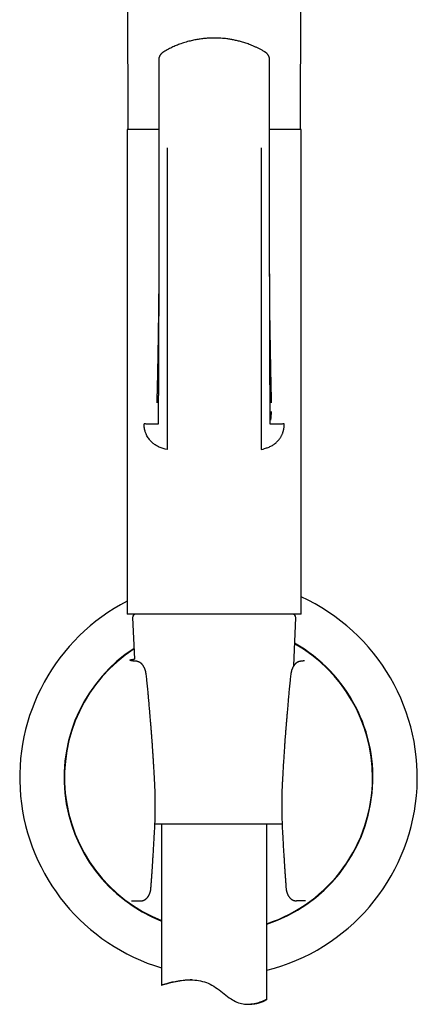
# Model space of a CAD drawing. Header units: millimetres. Extents: x 8 to 869, y 12 to 873.
# Tile 13 of 24: x 214 to 271, y 612 to 753. Entities that reach past the tile are written whole.
import ezdxf

# ---------------------------------------------------------------- set-up
doc = ezdxf.new("R2010")
doc.units = ezdxf.units.MM

msp = doc.modelspace()

# ---------------------------------------------------------------- linework, layer by layer
at = {"color": 7, "linetype": 'Continuous', "lineweight": 30}
for p, q in [((234.05, 747.28), (234.05, 747.28)), ((229.54, 737.27), (229.54, 668.14)), ((234.03, 737.27), (229.54, 737.27)), ((254.34, 737.27), (249.84, 737.27)), ((254.34, 668.14), (254.34, 737.27)), ((234.03, 734.64), (234.04, 734.64)), ((235.24, 691.59), (234.94, 691.68)), ((248.64, 691.59), (248.94, 691.68)), ((241.94, 668.14), (229.54, 668.14)), ((230.31, 667.62), (230.57, 661.68)), ((254.34, 668.14), (241.94, 668.14)), ((253.27, 660.74), (253.56, 667.62)), ((232.31, 658.83), (232.22, 659.61)), ((252.87, 659.61), (252.78, 658.83)), ((251.62, 638.14), (233.48, 638.14)), ((234.44, 638.14), (234.44, 615.19)), ((249.44, 613.15), (249.44, 638.14)), ((233.46, 637.73), (233.46, 637.73)), ((230.16, 627.21), (230.22, 627.21)), ((230.21, 627.22), (230.21, 627.22)), ((230.22, 627.21), (231.44, 627.21)), ((253.64, 627.21), (253.66, 627.21)), ((254.88, 627.21), (253.66, 627.21)), ((254.94, 627.21), (254.88, 627.21)), ((246.69, 612.46), (247.18, 612.46))]:
    msp.add_line(p, q, dxfattribs=at)
at = {"color": 7, "linetype": 'Continuous', "lineweight": 30, "flags": 128}
for points in [[(229.34, 842.14), (229.47, 793.42), (229.61, 737.27)], [(254.26, 737.27), (254.4, 793.41), (254.53, 842.14)], [(238.74, 615.95), (238.49, 615.93), (238.24, 615.92), (237.99, 615.89), (237.75, 615.87), (237.51, 615.84), (237.28, 615.8), (237.05, 615.77), (236.77, 615.71), (236.5, 615.66), (236.24, 615.61), (235.99, 615.55), (235.76, 615.5), (235.55, 615.45), (235.39, 615.41), (235.24, 615.38), (235.1, 615.34), (234.98, 615.31), (234.86, 615.28), (234.76, 615.26), (234.67, 615.24), (234.6, 615.22), (234.54, 615.21), (234.5, 615.2), (234.46, 615.19), (234.44, 615.19), (234.44, 615.19), (234.44, 615.2), (234.46, 615.21), (234.49, 615.22), (234.54, 615.24), (234.59, 615.26), (234.66, 615.28), (234.73, 615.3), (234.82, 615.33), (234.93, 615.37), (235.04, 615.4), (235.17, 615.44), (235.31, 615.47), (235.45, 615.51), (235.61, 615.55), (235.78, 615.6), (235.96, 615.64), (236.15, 615.68), (236.36, 615.72), (236.57, 615.77), (236.8, 615.8), (237.03, 615.84), (237.27, 615.87), (237.52, 615.9), (237.79, 615.93), (238.07, 615.94), (238.35, 615.95), (238.64, 615.95), (238.9, 615.94), (239.17, 615.92), (239.44, 615.89), (239.72, 615.85), (239.99, 615.79), (240.27, 615.73), (240.55, 615.65), (240.82, 615.55), (241.08, 615.45), (241.35, 615.32), (241.61, 615.18), (241.87, 615.03), (242.13, 614.87), (242.38, 614.69), (242.63, 614.51), (242.87, 614.33), (243.11, 614.14), (243.35, 613.95), (243.6, 613.77), (243.84, 613.58), (244.09, 613.4), (244.34, 613.23), (244.55, 613.1), (244.75, 612.98), (244.97, 612.87), (245.18, 612.77), (245.41, 612.68), (245.63, 612.61), (245.84, 612.55), (246.06, 612.51), (246.27, 612.48), (246.48, 612.46), (246.69, 612.46), (246.89, 612.46), (247.09, 612.48), (247.28, 612.5), (247.46, 612.53), (247.64, 612.56), (247.87, 612.61), (248.09, 612.67), (248.29, 612.73), (248.48, 612.79), (248.66, 612.86), (248.81, 612.92), (248.92, 612.96), (249.02, 613), (249.11, 613.04), (249.19, 613.07), (249.25, 613.1), (249.31, 613.12), (249.35, 613.13), (249.39, 613.15), (249.41, 613.15), (249.43, 613.16), (249.43, 613.16)]]:
    msp.add_lwpolyline(points, dxfattribs=at)
at = {"color": 7, "linetype": 'Continuous', "lineweight": 30}
for centre, radius, start, end in [((242.55, 644.81), 28.34, 284.0629, 65.4263), ((242.55, 644.81), 28.34, 117.3291, 253.3679), ((230.81, 667.64), 0.5, 90, 182.4813), ((253.06, 667.64), 0.5, 357.5187, 90), ((242.55, 644.81), 22.02, 123.1718, 248.386), ((242.55, 644.81), 21.96, 123.2675, 248.322), ((242.55, 644.81), 22.02, 288.2226, 60.4661), ((242.55, 644.81), 21.96, 0, 60.3837), ((242.55, 644.81), 21.96, 288.2757, 0)]:
    msp.add_arc(centre, radius, start, end, dxfattribs=at)
for points, knots in [([(249.13, 748.35), (249.01, 748.42), (248.76, 748.57), (248.38, 748.77), (248.01, 748.95), (247.65, 749.12), (247.29, 749.27), (246.95, 749.41), (246.62, 749.53), (246.3, 749.63), (246, 749.72), (245.7, 749.81), (245.41, 749.89), (245.13, 749.95), (244.84, 750.02), (244.57, 750.07), (244.29, 750.12), (244.02, 750.16), (243.69, 750.21), (243.32, 750.25), (242.9, 750.29), (242.54, 750.31), (242.22, 750.31), (241.96, 750.32), (241.71, 750.32), (241.45, 750.31), (241.2, 750.3), (240.94, 750.28), (240.68, 750.26), (240.4, 750.23), (240.11, 750.2), (239.79, 750.15), (239.47, 750.1), (239.15, 750.04), (238.82, 749.97), (238.48, 749.89), (238.13, 749.8), (237.76, 749.69), (237.39, 749.57), (237.03, 749.44), (236.69, 749.31), (236.37, 749.18), (236.05, 749.04), (235.73, 748.89), (235.4, 748.72), (235.07, 748.54), (234.85, 748.42), (234.74, 748.35)], [0, 0, 0, 0, 0.0295338, 0.0581635, 0.085888, 0.1127059, 0.1386163, 0.1636185, 0.1863598, 0.2082934, 0.2294194, 0.2497383, 0.2692507, 0.2890652, 0.3079893, 0.3265141, 0.3448789, 0.3630845, 0.3811316, 0.4091726, 0.4368285, 0.4641042, 0.4812664, 0.4982783, 0.5151386, 0.5318458, 0.548401, 0.5651542, 0.5821448, 0.6003721, 0.6198388, 0.6405474, 0.6625009, 0.6835414, 0.7056151, 0.7287238, 0.7528692, 0.7780523, 0.8042741, 0.8315346, 0.8536825, 0.8764712, 0.8998999, 0.9239681, 0.9486748, 0.974019, 1, 1, 1, 1]), ([(234.74, 748.35), (234.72, 748.34), (234.68, 748.31), (234.62, 748.28), (234.59, 748.25), (234.56, 748.23), (234.52, 748.2), (234.49, 748.17), (234.45, 748.13), (234.41, 748.1), (234.38, 748.06), (234.35, 748.03), (234.32, 747.99), (234.29, 747.95), (234.26, 747.92), (234.24, 747.88), (234.21, 747.85), (234.19, 747.81), (234.16, 747.76), (234.14, 747.7), (234.12, 747.65), (234.09, 747.59), (234.07, 747.52), (234.06, 747.44), (234.05, 747.36), (234.05, 747.31), (234.05, 747.28)], [0, 0, 0, 0, 0.057039, 0.103669, 0.139602, 0.164954, 0.188371, 0.231758, 0.273951, 0.30838, 0.343991, 0.384762, 0.418892, 0.454747, 0.49151, 0.522511, 0.544511, 0.585006, 0.63195, 0.676064, 0.718662, 0.762911, 0.819805, 0.873274, 0.931234, 1, 1, 1, 1]), ([(249.83, 747.28), (249.83, 747.3), (249.83, 747.34), (249.82, 747.4), (249.81, 747.45), (249.8, 747.48), (249.8, 747.51), (249.79, 747.54), (249.78, 747.58), (249.76, 747.63), (249.74, 747.7), (249.7, 747.77), (249.67, 747.84), (249.63, 747.89), (249.6, 747.94), (249.57, 747.97), (249.55, 748), (249.52, 748.03), (249.49, 748.07), (249.45, 748.11), (249.42, 748.14), (249.39, 748.16), (249.37, 748.18), (249.34, 748.2), (249.31, 748.23), (249.28, 748.25), (249.23, 748.29), (249.19, 748.32), (249.15, 748.34), (249.13, 748.35)], [0, 0, 0, 0, 0.052279, 0.096176, 0.13133, 0.157417, 0.176136, 0.198144, 0.225167, 0.257271, 0.322998, 0.382919, 0.437095, 0.494465, 0.529716, 0.557362, 0.586488, 0.619774, 0.657901, 0.700332, 0.734831, 0.765636, 0.788902, 0.805864, 0.832563, 0.874144, 0.909905, 0.951908, 1, 1, 1, 1]), ([(234.05, 747.28), (234.05, 746.83), (234.04, 745.84), (234.04, 744.31), (234.04, 742.68), (234.04, 741.06), (234.03, 739.43), (234.03, 737.8), (234.03, 736.21), (234.03, 735.15), (234.03, 734.64)], [0, 0, 0, 0, 0.106518, 0.23519, 0.363839, 0.492479, 0.621115, 0.749748, 0.878373, 1, 1, 1, 1]), ([(249.84, 734.64), (249.84, 735.15), (249.84, 736.21), (249.84, 737.8), (249.84, 739.43), (249.84, 741.06), (249.83, 742.68), (249.83, 744.31), (249.83, 745.84), (249.83, 746.83), (249.82, 747.28)], [0, 0, 0, 0, 0.12152, 0.250169, 0.378826, 0.507486, 0.636149, 0.764822, 0.893518, 1, 1, 1, 1]), ([(249.83, 747.28), (249.83, 747.28), (249.83, 747.28), (249.83, 747.28), (249.83, 747.28)], [0, 0, 0, 0, 0.052753, 1, 1, 1, 1]), ([(234.03, 734.64), (234.03, 734.38), (234.03, 733.87), (234.03, 733.1), (234.03, 732.35), (234.03, 731.62), (234.03, 730.9), (234.03, 730.22), (234.03, 729.56), (234.04, 728.92), (234.04, 728.31), (234.04, 727.7), (234.04, 727.11), (234.04, 726.54), (234.04, 725.98), (234.04, 725.44), (234.04, 724.91), (234.04, 724.4), (234.04, 723.9), (234.04, 723.43), (234.04, 722.96), (234.04, 722.5), (234.04, 722.02), (234.04, 721.54), (234.04, 721.08), (234.04, 720.63), (234.04, 720.21), (234.04, 719.81), (234.04, 719.43), (234.04, 719.07), (234.04, 718.69), (234.04, 718.32), (234.03, 717.94), (234.03, 717.58), (234.03, 717.3), (234.03, 717.11), (234.03, 717), (234.03, 716.89), (234.03, 716.78), (234.03, 716.67), (234.03, 716.58), (234.03, 716.5), (234.03, 716.43), (234.03, 716.37), (234.03, 716.33), (234.03, 716.31), (234.03, 716.28), (234.03, 716.28), (234.03, 716.27)], [0, 0, 0, 0, 0.041995, 0.083188, 0.123566, 0.16312, 0.20184, 0.239717, 0.27465, 0.308819, 0.342218, 0.374843, 0.406689, 0.43775, 0.468023, 0.497503, 0.526189, 0.554079, 0.580696, 0.606547, 0.631631, 0.655951, 0.683136, 0.709301, 0.734448, 0.75858, 0.7817, 0.803425, 0.824184, 0.844225, 0.863682, 0.885085, 0.905739, 0.925644, 0.944802, 0.951022, 0.95716, 0.963214, 0.969186, 0.974991, 0.980216, 0.984816, 0.988818, 0.992258, 0.994505, 0.996506, 0.998314, 1, 1, 1, 1]), ([(235.24, 734.64), (235.24, 733.17), (235.24, 730.22), (235.24, 725.81), (235.24, 721.42), (235.24, 717.04), (235.24, 712.92), (235.24, 709.06), (235.24, 705.46), (235.24, 702.77), (235.24, 700.99), (235.24, 700.1), (235.24, 699.21), (235.24, 698.32), (235.24, 697.45), (235.24, 696.69), (235.24, 696.05), (235.24, 695.52), (235.24, 695.05), (235.24, 694.62), (235.24, 694.26), (235.24, 693.99), (235.24, 693.88), (235.24, 693.83)], [0, 0, 0, 0, 0.100118, 0.200225, 0.300317, 0.400397, 0.500464, 0.58384, 0.667207, 0.750568, 0.771408, 0.792247, 0.813086, 0.833919, 0.854718, 0.8755, 0.891066, 0.906639, 0.922195, 0.937735, 0.958479, 0.979224, 1, 1, 1, 1]), ([(248.64, 734.64), (248.64, 734.07), (248.64, 732.93), (248.64, 731.21), (248.64, 729.5), (248.64, 727.79), (248.64, 726.07), (248.64, 724.36), (248.64, 722.69), (248.64, 721.07), (248.64, 719.5), (248.64, 717.93), (248.64, 716.37), (248.64, 714.82), (248.64, 713.3), (248.64, 711.81), (248.64, 710.36), (248.64, 708.91), (248.64, 707.57), (248.64, 706.33), (248.64, 705.18), (248.64, 704.01), (248.64, 702.9), (248.64, 701.82), (248.64, 700.79), (248.64, 699.96), (248.64, 699.33), (248.64, 698.92), (248.64, 698.49), (248.64, 698.08), (248.64, 697.66), (248.64, 697.29), (248.64, 696.97), (248.64, 696.7), (248.64, 696.44), (248.64, 696.18), (248.64, 695.93), (248.64, 695.69), (248.64, 695.46), (248.64, 695.24), (248.64, 695.04), (248.64, 694.86), (248.64, 694.69), (248.64, 694.53), (248.64, 694.4), (248.64, 694.28), (248.64, 694.16), (248.64, 694.06), (248.64, 693.97), (248.64, 693.89), (248.64, 693.85), (248.64, 693.83)], [0, 0, 0, 0, 0.038871, 0.077719, 0.116565, 0.155432, 0.194343, 0.233327, 0.272387, 0.308233, 0.344083, 0.379894, 0.415629, 0.451255, 0.486724, 0.520375, 0.553833, 0.5872, 0.620611, 0.647017, 0.673663, 0.700641, 0.728041, 0.751687, 0.775748, 0.800243, 0.809985, 0.819794, 0.829669, 0.839611, 0.84962, 0.859695, 0.866605, 0.873544, 0.880514, 0.887516, 0.894554, 0.90162, 0.908707, 0.915814, 0.922937, 0.930068, 0.937198, 0.944314, 0.951414, 0.958492, 0.965539, 0.974284, 0.982952, 0.991531, 1, 1, 1, 1]), ([(249.85, 716.27), (249.85, 716.28), (249.85, 716.28), (249.84, 716.31), (249.84, 716.33), (249.84, 716.37), (249.84, 716.43), (249.84, 716.51), (249.84, 716.61), (249.84, 716.71), (249.84, 716.83), (249.84, 717.01), (249.84, 717.25), (249.84, 717.57), (249.84, 717.92), (249.84, 718.31), (249.84, 718.69), (249.84, 719.07), (249.83, 719.45), (249.83, 719.83), (249.83, 720.24), (249.83, 720.66), (249.83, 721.1), (249.83, 721.56), (249.83, 722.03), (249.83, 722.51), (249.83, 723), (249.83, 723.5), (249.83, 724.02), (249.83, 724.55), (249.83, 725.1), (249.83, 725.66), (249.83, 726.22), (249.83, 726.79), (249.83, 727.37), (249.83, 727.96), (249.84, 728.6), (249.84, 729.27), (249.84, 729.99), (249.84, 730.72), (249.84, 731.47), (249.84, 732.24), (249.84, 733.02), (249.84, 733.83), (249.84, 734.37), (249.84, 734.64)], [0, 0, 0, 0, 0.001686, 0.003494, 0.005495, 0.007742, 0.011547, 0.016033, 0.021248, 0.02722, 0.033717, 0.04032, 0.05628, 0.072795, 0.09318, 0.114353, 0.136317, 0.156133, 0.176554, 0.197734, 0.219917, 0.243109, 0.266873, 0.291615, 0.317339, 0.344048, 0.370344, 0.397531, 0.425612, 0.454588, 0.484458, 0.515225, 0.54505, 0.575667, 0.607069, 0.639255, 0.672217, 0.709918, 0.748573, 0.788174, 0.828711, 0.870173, 0.912551, 0.955831, 1, 1, 1, 1]), ([(234.03, 716.85), (234.03, 716.43), (234.03, 715.48), (234.02, 714), (234.02, 712.4), (234.02, 710.8), (234.01, 709.38), (234.01, 708.17), (234, 707.15), (234, 706.13), (234, 705.13), (233.99, 704.14), (233.99, 703.16), (233.99, 702.27), (233.98, 701.47), (233.98, 700.76), (233.98, 700.06), (233.97, 699.49), (233.97, 699.05), (233.96, 698.75), (233.96, 698.46), (233.96, 698.17), (233.95, 697.88), (233.95, 697.61), (233.95, 697.35), (233.95, 697.11), (233.95, 696.89), (233.95, 696.69), (233.95, 696.5), (233.95, 696.32), (233.95, 696.16), (233.95, 696.01), (233.94, 695.88), (233.94, 695.77), (233.94, 695.67), (233.94, 695.58), (233.94, 695.5), (233.94, 695.43), (233.94, 695.38), (233.94, 695.33), (233.94, 695.29), (233.94, 695.26), (233.95, 695.24), (233.95, 695.23), (233.95, 695.23), (233.94, 695.23), (233.92, 695.22), (233.88, 695.22), (233.83, 695.22), (233.77, 695.22), (233.7, 695.21), (233.61, 695.21), (233.51, 695.21), (233.4, 695.22), (233.28, 695.22), (233.14, 695.22), (232.99, 695.22), (232.84, 695.23), (232.69, 695.23), (232.52, 695.24), (232.34, 695.24), (232.15, 695.25), (232.01, 695.26), (231.94, 695.26)], [0, 0, 0, 0, 0.037808, 0.086161, 0.134782, 0.183719, 0.232845, 0.264122, 0.295323, 0.326367, 0.357169, 0.387648, 0.417727, 0.44733, 0.469754, 0.491824, 0.513537, 0.534898, 0.544371, 0.553771, 0.5631, 0.572358, 0.581544, 0.590659, 0.599698, 0.607807, 0.615858, 0.623855, 0.631805, 0.639727, 0.64764, 0.655562, 0.663512, 0.671511, 0.679573, 0.68869, 0.697928, 0.707316, 0.716874, 0.726619, 0.739694, 0.753151, 0.767027, 0.777925, 0.789098, 0.800559, 0.812327, 0.824421, 0.83661, 0.849081, 0.86181, 0.874774, 0.886746, 0.898882, 0.911169, 0.923593, 0.936132, 0.946658, 0.957246, 0.967886, 0.978564, 0.989271, 1, 1, 1, 1]), ([(234.03, 716.85), (234.03, 716.83), (234.03, 716.8), (234.03, 716.73), (234.03, 716.64), (234.03, 716.53), (234.03, 716.41), (234.03, 716.29), (234.03, 716.18), (234.03, 716.09), (234.03, 716.03), (234.03, 715.98), (234.03, 715.93), (234.03, 715.9), (234.03, 715.87), (234.03, 715.83), (234.03, 715.79), (234.02, 715.73), (234.02, 715.65), (234.02, 715.57), (234.02, 715.49), (234.02, 715.4), (234.02, 715.31), (234.02, 715.2), (234.02, 715.11), (234.02, 715.01), (234.02, 714.9), (234.02, 714.79), (234.02, 714.67), (234.02, 714.56), (234.02, 714.46), (234.02, 714.36), (234.02, 714.27), (234.02, 714.19), (234.02, 714.11), (234.02, 714.05), (234.02, 714.02), (234.02, 713.99), (234.02, 713.95), (234.02, 713.91), (234.02, 713.84), (234.01, 713.77), (234.01, 713.7), (234.01, 713.63), (234.01, 713.57), (234.01, 713.51), (234.01, 713.46), (234.01, 713.39), (234.01, 713.33), (234.01, 713.25), (234.01, 713.16), (234.01, 713.06), (234.01, 712.96), (234.01, 712.86), (234.01, 712.76), (234.01, 712.67), (234.01, 712.6), (234.01, 712.54), (234, 712.48), (234, 712.4), (234, 712.32), (234, 712.23), (234, 712.14), (234, 712.07), (234, 712.02), (234, 711.96), (234, 711.91), (234, 711.84), (234, 711.77), (234, 711.68), (234, 711.58), (234, 711.47), (233.99, 711.36), (233.99, 711.28), (233.99, 711.22), (233.99, 711.18), (233.99, 711.14), (233.99, 711.09), (233.99, 711.03), (233.99, 710.96), (233.99, 710.86), (233.99, 710.77), (233.99, 710.68), (233.99, 710.6), (233.98, 710.49), (233.98, 710.37), (233.98, 710.24), (233.98, 710.1), (233.98, 709.97), (233.98, 709.83), (233.97, 709.69), (233.97, 709.57), (233.97, 709.47), (233.97, 709.4), (233.97, 709.34), (233.97, 709.28), (233.97, 709.21), (233.97, 709.13), (233.96, 709.03), (233.96, 708.93), (233.96, 708.82), (233.96, 708.71), (233.96, 708.59), (233.96, 708.46), (233.95, 708.34), (233.95, 708.22), (233.95, 708.13), (233.95, 708.06), (233.95, 708), (233.95, 707.95), (233.95, 707.9), (233.95, 707.84), (233.95, 707.78), (233.94, 707.71), (233.94, 707.63), (233.94, 707.56), (233.94, 707.49), (233.94, 707.41), (233.94, 707.31), (233.94, 707.2), (233.93, 707.07), (233.93, 706.93), (233.93, 706.78), (233.93, 706.63), (233.92, 706.51), (233.92, 706.42), (233.92, 706.37), (233.92, 706.33), (233.92, 706.28), (233.92, 706.24), (233.92, 706.19), (233.92, 706.13), (233.92, 706.06), (233.92, 705.99), (233.91, 705.93), (233.91, 705.88), (233.91, 705.83), (233.91, 705.78), (233.91, 705.73), (233.91, 705.68), (233.91, 705.61), (233.91, 705.54), (233.91, 705.44), (233.9, 705.33), (233.9, 705.21), (233.9, 705.1), (233.9, 705), (233.9, 704.89), (233.89, 704.8), (233.89, 704.72), (233.89, 704.64), (233.89, 704.56), (233.89, 704.47), (233.89, 704.39), (233.88, 704.31), (233.88, 704.24), (233.88, 704.18), (233.88, 704.12), (233.88, 704.05), (233.88, 703.97), (233.88, 703.9), (233.88, 703.83), (233.87, 703.77), (233.87, 703.71), (233.87, 703.66), (233.87, 703.61), (233.87, 703.54), (233.87, 703.45), (233.87, 703.33), (233.86, 703.18), (233.86, 703.07), (233.86, 702.98), (233.86, 702.91), (233.86, 702.84), (233.86, 702.76), (233.85, 702.68), (233.85, 702.61), (233.85, 702.54), (233.85, 702.49), (233.85, 702.44), (233.85, 702.39), (233.85, 702.33), (233.85, 702.26), (233.84, 702.19), (233.84, 702.11), (233.84, 702.03), (233.84, 701.95), (233.84, 701.88), (233.83, 701.8), (233.83, 701.71), (233.83, 701.63), (233.83, 701.56), (233.83, 701.5), (233.83, 701.44), (233.82, 701.37), (233.82, 701.3), (233.82, 701.23), (233.82, 701.16), (233.82, 701.1), (233.82, 701.04), (233.81, 700.99), (233.81, 700.92), (233.81, 700.83), (233.81, 700.73), (233.81, 700.63), (233.8, 700.54), (233.8, 700.47), (233.8, 700.4), (233.8, 700.32), (233.8, 700.23), (233.8, 700.14), (233.79, 700.04), (233.79, 699.91), (233.79, 699.76), (233.79, 699.63), (233.78, 699.53), (233.78, 699.46), (233.78, 699.39), (233.78, 699.33), (233.78, 699.29), (233.78, 699.25), (233.78, 699.2), (233.78, 699.13), (233.77, 699.06), (233.77, 698.99), (233.77, 698.92), (233.77, 698.85), (233.77, 698.78), (233.77, 698.7), (233.77, 698.63), (233.77, 698.57), (233.76, 698.53), (233.76, 698.49), (233.76, 698.45), (233.76, 698.41), (233.76, 698.38), (233.76, 698.36), (233.76, 698.34), (233.76, 698.32), (233.76, 698.31), (233.76, 698.3), (233.76, 698.29), (233.76, 698.28), (233.76, 698.28), (233.76, 698.27), (233.76, 698.26), (233.76, 698.26), (233.76, 698.25), (233.76, 698.25)], [0, 0, 0, 0, 0.002861, 0.005948, 0.010748, 0.016007, 0.021615, 0.027573, 0.033879, 0.037351, 0.040373, 0.042942, 0.045057, 0.046718, 0.047947, 0.049384, 0.051708, 0.054727, 0.058442, 0.062603, 0.066558, 0.070274, 0.075629, 0.080444, 0.085387, 0.089869, 0.094831, 0.100711, 0.106625, 0.112122, 0.117204, 0.121871, 0.126124, 0.130518, 0.13424, 0.137291, 0.138776, 0.140027, 0.141389, 0.143645, 0.147108, 0.150856, 0.154393, 0.157721, 0.160741, 0.163337, 0.165999, 0.169018, 0.1725, 0.176142, 0.180531, 0.185247, 0.190424, 0.195617, 0.200553, 0.205103, 0.208287, 0.211041, 0.214176, 0.217754, 0.221839, 0.226444, 0.231202, 0.234323, 0.236884, 0.239432, 0.242189, 0.24531, 0.248852, 0.252739, 0.258713, 0.264252, 0.269267, 0.273741, 0.276232, 0.278469, 0.280454, 0.282378, 0.284779, 0.28907, 0.293834, 0.298593, 0.302827, 0.306921, 0.311485, 0.318212, 0.324626, 0.33199, 0.338609, 0.344434, 0.351852, 0.359437, 0.363289, 0.36646, 0.369179, 0.372313, 0.375923, 0.379924, 0.384255, 0.389945, 0.395325, 0.400688, 0.40661, 0.413031, 0.419399, 0.425141, 0.430132, 0.433436, 0.436172, 0.438473, 0.441195, 0.443669, 0.446722, 0.45043, 0.45446, 0.458074, 0.461343, 0.464556, 0.470395, 0.476374, 0.482157, 0.489259, 0.497208, 0.50435, 0.512523, 0.515109, 0.517558, 0.519866, 0.522029, 0.524073, 0.526473, 0.529402, 0.533196, 0.536806, 0.539929, 0.542564, 0.54475, 0.547505, 0.549777, 0.552394, 0.555604, 0.559399, 0.563687, 0.569814, 0.576182, 0.581667, 0.586932, 0.592042, 0.596942, 0.600841, 0.604878, 0.609051, 0.61335, 0.617775, 0.622092, 0.625122, 0.627702, 0.630874, 0.634725, 0.638679, 0.642578, 0.646354, 0.649337, 0.651799, 0.654256, 0.657245, 0.66062, 0.664, 0.671723, 0.678992, 0.685983, 0.689425, 0.692936, 0.696488, 0.700246, 0.704553, 0.708783, 0.712173, 0.714903, 0.717419, 0.719822, 0.722725, 0.726292, 0.73006, 0.733831, 0.738562, 0.742482, 0.746177, 0.750487, 0.75537, 0.759465, 0.763219, 0.766162, 0.769348, 0.77272, 0.776278, 0.780023, 0.783865, 0.787223, 0.789993, 0.79267, 0.795498, 0.800262, 0.806132, 0.811356, 0.815883, 0.81971, 0.822968, 0.827807, 0.832365, 0.83695, 0.842185, 0.84996, 0.858392, 0.867416, 0.871862, 0.876433, 0.880836, 0.884354, 0.886949, 0.889211, 0.892454, 0.896921, 0.902225, 0.907249, 0.911925, 0.91627, 0.922482, 0.929265, 0.935988, 0.942007, 0.946265, 0.950755, 0.955482, 0.96003, 0.964238, 0.968643, 0.971417, 0.974412, 0.977391, 0.979861, 0.981805, 0.983355, 0.985724, 0.988855, 0.992564, 0.99615, 1, 1, 1, 1]), ([(250.11, 698.26), (250.11, 698.26), (250.11, 698.26), (250.11, 698.26), (250.11, 698.27), (250.11, 698.28), (250.11, 698.28), (250.11, 698.29), (250.11, 698.3), (250.11, 698.31), (250.11, 698.32), (250.11, 698.33), (250.11, 698.35), (250.11, 698.37), (250.11, 698.4), (250.11, 698.44), (250.11, 698.48), (250.11, 698.53), (250.11, 698.58), (250.11, 698.63), (250.1, 698.69), (250.1, 698.76), (250.1, 698.83), (250.1, 698.91), (250.1, 698.97), (250.1, 699.03), (250.1, 699.08), (250.1, 699.13), (250.1, 699.17), (250.1, 699.21), (250.09, 699.25), (250.09, 699.27), (250.09, 699.3), (250.09, 699.34), (250.09, 699.38), (250.09, 699.44), (250.09, 699.5), (250.09, 699.56), (250.09, 699.62), (250.09, 699.72), (250.08, 699.84), (250.08, 699.98), (250.08, 700.1), (250.08, 700.19), (250.07, 700.28), (250.07, 700.37), (250.07, 700.47), (250.07, 700.56), (250.07, 700.65), (250.06, 700.75), (250.06, 700.85), (250.06, 700.94), (250.06, 701.01), (250.06, 701.07), (250.05, 701.11), (250.05, 701.15), (250.05, 701.2), (250.05, 701.26), (250.05, 701.33), (250.05, 701.41), (250.05, 701.48), (250.04, 701.55), (250.04, 701.61), (250.04, 701.68), (250.04, 701.75), (250.04, 701.84), (250.03, 701.94), (250.03, 702.03), (250.03, 702.11), (250.03, 702.19), (250.03, 702.25), (250.03, 702.32), (250.02, 702.38), (250.02, 702.45), (250.02, 702.51), (250.02, 702.57), (250.02, 702.66), (250.02, 702.78), (250.01, 702.91), (250.01, 703.05), (250.01, 703.18), (250.01, 703.33), (250, 703.45), (250, 703.55), (250, 703.62), (250, 703.69), (250, 703.75), (250, 703.82), (250, 703.89), (249.99, 703.96), (249.99, 704.04), (249.99, 704.11), (249.99, 704.18), (249.99, 704.23), (249.99, 704.27), (249.99, 704.31), (249.99, 704.36), (249.99, 704.42), (249.98, 704.49), (249.98, 704.57), (249.98, 704.66), (249.98, 704.75), (249.98, 704.83), (249.98, 704.92), (249.97, 705.01), (249.97, 705.1), (249.97, 705.19), (249.97, 705.28), (249.97, 705.36), (249.97, 705.44), (249.97, 705.52), (249.96, 705.59), (249.96, 705.66), (249.96, 705.71), (249.96, 705.76), (249.96, 705.82), (249.96, 705.87), (249.96, 705.94), (249.96, 706), (249.96, 706.08), (249.95, 706.15), (249.95, 706.21), (249.95, 706.28), (249.95, 706.35), (249.95, 706.44), (249.95, 706.53), (249.95, 706.61), (249.94, 706.69), (249.94, 706.77), (249.94, 706.85), (249.94, 706.93), (249.94, 707.02), (249.94, 707.12), (249.94, 707.24), (249.93, 707.37), (249.93, 707.48), (249.93, 707.57), (249.93, 707.66), (249.93, 707.75), (249.93, 707.82), (249.93, 707.89), (249.92, 707.95), (249.92, 708), (249.92, 708.05), (249.92, 708.12), (249.92, 708.19), (249.92, 708.27), (249.92, 708.37), (249.92, 708.47), (249.91, 708.56), (249.91, 708.66), (249.91, 708.73), (249.91, 708.8), (249.91, 708.86), (249.91, 708.92), (249.91, 708.99), (249.91, 709.07), (249.91, 709.15), (249.91, 709.23), (249.9, 709.29), (249.9, 709.36), (249.9, 709.41), (249.9, 709.47), (249.9, 709.53), (249.9, 709.6), (249.9, 709.67), (249.9, 709.74), (249.9, 709.82), (249.9, 709.88), (249.9, 709.93), (249.89, 709.98), (249.89, 710.04), (249.89, 710.12), (249.89, 710.2), (249.89, 710.29), (249.89, 710.38), (249.89, 710.47), (249.89, 710.56), (249.89, 710.65), (249.89, 710.75), (249.88, 710.84), (249.88, 710.95), (249.88, 711.03), (249.88, 711.09), (249.88, 711.13), (249.88, 711.18), (249.88, 711.22), (249.88, 711.28), (249.88, 711.34), (249.88, 711.42), (249.88, 711.51), (249.88, 711.61), (249.87, 711.71), (249.87, 711.8), (249.87, 711.89), (249.87, 711.96), (249.87, 712.03), (249.87, 712.11), (249.87, 712.2), (249.87, 712.29), (249.87, 712.38), (249.87, 712.45), (249.87, 712.51), (249.87, 712.57), (249.87, 712.63), (249.87, 712.7), (249.86, 712.78), (249.86, 712.87), (249.86, 712.98), (249.86, 713.09), (249.86, 713.19), (249.86, 713.29), (249.86, 713.38), (249.86, 713.47), (249.86, 713.54), (249.86, 713.62), (249.86, 713.7), (249.86, 713.78), (249.86, 713.86), (249.86, 713.93), (249.86, 713.97), (249.86, 714), (249.86, 714.04), (249.86, 714.09), (249.85, 714.17), (249.85, 714.27), (249.85, 714.38), (249.85, 714.49), (249.85, 714.59), (249.85, 714.69), (249.85, 714.79), (249.85, 714.88), (249.85, 714.97), (249.85, 715.06), (249.85, 715.15), (249.85, 715.24), (249.85, 715.33), (249.85, 715.44), (249.85, 715.55), (249.85, 715.65), (249.85, 715.74), (249.85, 715.81), (249.85, 715.85), (249.85, 715.9), (249.85, 715.94), (249.85, 716), (249.85, 716.07), (249.85, 716.14), (249.85, 716.22), (249.85, 716.3), (249.85, 716.38), (249.85, 716.46), (249.84, 716.54), (249.84, 716.62), (249.84, 716.71), (249.84, 716.8), (249.84, 716.85), (249.84, 716.87)], [0, 0, 0, 0, 0.004721, 0.007806, 0.010953, 0.013648, 0.015792, 0.017405, 0.019173, 0.021322, 0.023937, 0.026836, 0.02956, 0.032088, 0.037189, 0.042444, 0.048099, 0.053509, 0.05863, 0.063785, 0.069446, 0.075361, 0.081075, 0.086593, 0.092143, 0.095471, 0.098841, 0.102249, 0.105367, 0.107981, 0.110091, 0.1117, 0.113315, 0.115585, 0.118483, 0.122005, 0.125808, 0.129526, 0.133161, 0.136712, 0.146038, 0.154633, 0.160265, 0.165228, 0.169789, 0.174702, 0.180017, 0.184266, 0.189118, 0.194573, 0.200628, 0.204667, 0.208236, 0.21119, 0.213532, 0.215261, 0.217542, 0.220708, 0.224546, 0.228415, 0.232455, 0.236188, 0.239141, 0.242371, 0.246292, 0.250876, 0.25607, 0.261328, 0.26552, 0.269133, 0.272319, 0.276106, 0.279545, 0.282522, 0.285606, 0.288924, 0.292514, 0.300009, 0.306566, 0.313688, 0.320575, 0.327658, 0.335172, 0.339153, 0.343199, 0.346697, 0.349484, 0.352572, 0.356416, 0.36031, 0.364228, 0.36813, 0.371359, 0.373678, 0.375618, 0.377835, 0.380333, 0.383153, 0.38662, 0.390721, 0.395514, 0.400216, 0.404084, 0.408645, 0.413305, 0.417915, 0.422518, 0.426635, 0.43108, 0.435171, 0.438857, 0.442717, 0.446026, 0.44879, 0.451064, 0.453666, 0.456885, 0.459713, 0.463045, 0.466882, 0.470748, 0.473929, 0.476446, 0.480403, 0.484839, 0.489731, 0.493974, 0.497779, 0.501474, 0.505583, 0.509767, 0.51354, 0.519176, 0.52543, 0.531635, 0.537792, 0.541764, 0.546147, 0.550753, 0.55471, 0.557969, 0.560797, 0.563088, 0.56573, 0.568859, 0.572496, 0.576764, 0.581384, 0.586414, 0.591499, 0.596196, 0.600185, 0.603085, 0.605757, 0.608826, 0.612614, 0.616778, 0.620546, 0.624443, 0.627803, 0.630742, 0.633432, 0.636071, 0.639098, 0.642463, 0.64615, 0.650126, 0.65374, 0.656575, 0.659082, 0.661779, 0.664688, 0.667812, 0.672765, 0.677342, 0.681446, 0.685839, 0.690571, 0.694903, 0.699344, 0.704373, 0.709607, 0.714303, 0.716756, 0.718713, 0.720704, 0.722923, 0.725371, 0.728832, 0.732754, 0.737162, 0.742015, 0.747037, 0.751961, 0.756213, 0.759756, 0.762946, 0.766466, 0.770935, 0.775899, 0.780224, 0.783923, 0.786813, 0.789371, 0.792297, 0.795866, 0.799829, 0.803858, 0.809563, 0.815068, 0.82005, 0.824864, 0.829616, 0.833621, 0.837265, 0.840713, 0.844657, 0.848912, 0.853434, 0.856352, 0.858313, 0.859532, 0.860897, 0.863998, 0.867901, 0.872607, 0.878074, 0.884201, 0.888567, 0.893216, 0.898148, 0.903121, 0.907479, 0.911332, 0.915974, 0.920341, 0.924835, 0.929808, 0.93526, 0.941123, 0.945134, 0.948276, 0.950547, 0.952156, 0.954337, 0.95729, 0.960438, 0.964154, 0.968182, 0.972081, 0.975841, 0.979464, 0.982949, 0.987516, 0.991826, 0.995951, 1, 1, 1, 1]), ([(251.93, 695.26), (251.86, 695.26), (251.72, 695.25), (251.53, 695.24), (251.35, 695.24), (251.18, 695.23), (251.03, 695.23), (250.88, 695.22), (250.73, 695.22), (250.59, 695.22), (250.47, 695.22), (250.36, 695.21), (250.26, 695.21), (250.17, 695.21), (250.1, 695.22), (250.04, 695.22), (249.99, 695.22), (249.96, 695.22), (249.93, 695.23), (249.93, 695.23), (249.93, 695.23), (249.93, 695.24), (249.93, 695.26), (249.93, 695.29), (249.93, 695.33), (249.93, 695.38), (249.93, 695.44), (249.93, 695.5), (249.93, 695.58), (249.93, 695.67), (249.93, 695.77), (249.93, 695.88), (249.93, 696.01), (249.93, 696.16), (249.93, 696.32), (249.93, 696.5), (249.92, 696.69), (249.92, 696.89), (249.92, 697.11), (249.92, 697.36), (249.92, 697.62), (249.92, 697.92), (249.92, 698.22), (249.91, 698.53), (249.91, 698.84), (249.91, 699.22), (249.9, 699.68), (249.9, 700.19), (249.89, 700.78), (249.89, 701.44), (249.89, 702.16), (249.88, 702.9), (249.88, 703.76), (249.88, 704.73), (249.87, 705.83), (249.87, 706.94), (249.86, 708.06), (249.86, 709.35), (249.86, 710.79), (249.85, 712.39), (249.85, 713.99), (249.85, 715.48), (249.85, 716.44), (249.84, 716.87)], [0, 0, 0, 0, 0.010722, 0.021423, 0.032094, 0.042727, 0.053309, 0.063829, 0.07636, 0.088776, 0.101055, 0.113184, 0.125148, 0.138337, 0.151283, 0.163961, 0.176345, 0.188407, 0.199938, 0.211175, 0.222134, 0.232829, 0.246074, 0.258939, 0.271451, 0.283639, 0.293009, 0.302216, 0.311281, 0.320228, 0.328285, 0.33628, 0.344225, 0.352142, 0.36005, 0.367967, 0.375912, 0.383904, 0.39195, 0.400053, 0.409616, 0.419263, 0.428989, 0.438796, 0.448682, 0.458649, 0.474477, 0.490502, 0.506724, 0.528762, 0.551154, 0.573873, 0.596887, 0.630205, 0.663951, 0.698019, 0.732299, 0.766679, 0.815668, 0.864468, 0.912955, 0.961174, 1, 1, 1, 1]), ([(250, 695.81), (250, 695.81), (250.01, 695.81), (250.01, 695.82), (250.01, 695.82), (250.01, 695.83), (250.01, 695.84), (250.01, 695.86), (250.01, 695.87), (250.01, 695.89), (250.02, 695.9), (250.02, 695.91), (250.02, 695.92), (250.02, 695.96), (250.03, 696.01), (250.04, 696.09), (250.05, 696.18), (250.06, 696.27), (250.07, 696.4), (250.08, 696.55), (250.09, 696.69), (250.1, 696.8), (250.1, 696.86), (250.1, 696.9), (250.1, 696.94), (250.11, 696.97), (250.11, 696.99), (250.11, 697), (250.11, 697.01), (250.11, 697.01), (250.11, 697.01), (250.11, 697.01)], [0, 0, 0, 0, 0.071125, 0.110966, 0.152808, 0.195865, 0.233131, 0.263096, 0.28605, 0.299055, 0.309118, 0.313457, 0.317635, 0.326537, 0.361158, 0.404454, 0.456272, 0.510272, 0.563052, 0.663227, 0.758846, 0.797214, 0.832108, 0.864108, 0.886653, 0.908345, 0.929586, 0.950798, 0.972398, 0.994779, 1, 1, 1, 1]), ([(234.36, 691.86), (234.19, 691.93), (233.86, 692.05), (233.5, 692.27), (233.23, 692.48), (233.04, 692.65), (232.86, 692.84), (232.61, 693.13), (232.34, 693.53), (232.11, 694.08), (231.96, 694.66), (231.95, 695.06), (231.94, 695.26)], [0, 0, 0, 0, 0.1277823, 0.2524421, 0.3141172, 0.3756065, 0.4371148, 0.4988468, 0.6427973, 0.7702898, 0.8869415, 1, 1, 1, 1]), ([(249.51, 691.86), (249.6, 691.9), (249.77, 691.96), (250.01, 692.07), (250.24, 692.19), (250.45, 692.34), (250.66, 692.49), (250.84, 692.66), (251.02, 692.84), (251.17, 693.02), (251.28, 693.18), (251.38, 693.31), (251.46, 693.45), (251.54, 693.59), (251.61, 693.73), (251.67, 693.88), (251.72, 694.01), (251.76, 694.13), (251.79, 694.23), (251.82, 694.33), (251.84, 694.43), (251.86, 694.54), (251.89, 694.67), (251.91, 694.84), (251.93, 695.05), (251.93, 695.19), (251.93, 695.26)], [0, 0, 0, 0, 0.06555, 0.129855, 0.193092, 0.255446, 0.317113, 0.378291, 0.439188, 0.50001, 0.538865, 0.576547, 0.613124, 0.648673, 0.683278, 0.717028, 0.75002, 0.772526, 0.794593, 0.816257, 0.837557, 0.858533, 0.879227, 0.919936, 0.960065, 1, 1, 1, 1]), ([(235.24, 693.83), (235.24, 693.78), (235.24, 693.69), (235.24, 693.6), (235.24, 693.44), (235.24, 693.23), (235.24, 693.01), (235.24, 692.81), (235.24, 692.56), (235.24, 692.27), (235.24, 691.94), (235.24, 691.71), (235.24, 691.59)], [0, 0, 0, 0, 0.210823, 0.404628, 0.577574, 0.693787, 0.748434, 0.801209, 0.85243, 0.902333, 0.951441, 1, 1, 1, 1]), ([(248.64, 693.83), (248.64, 693.8), (248.64, 693.74), (248.64, 693.69), (248.64, 693.64), (248.64, 693.58), (248.64, 693.51), (248.64, 693.41), (248.64, 693.3), (248.64, 693.19), (248.64, 693.06), (248.64, 692.94), (248.64, 692.82), (248.64, 692.68), (248.64, 692.55), (248.64, 692.41), (248.64, 692.26), (248.64, 692.1), (248.64, 691.93), (248.64, 691.76), (248.64, 691.65), (248.64, 691.59)], [0, 0, 0, 0, 0.107221, 0.210735, 0.309963, 0.404438, 0.493661, 0.577339, 0.636709, 0.693587, 0.730242, 0.765996, 0.800996, 0.826793, 0.852259, 0.87739, 0.902236, 0.926899, 0.951401, 0.975749, 1, 1, 1, 1]), ([(248.94, 691.68), (249.05, 691.72), (249.24, 691.78), (249.43, 691.84), (249.51, 691.86)], [0, 0, 0, 0, 0.559977, 1, 1, 1, 1]), ([(230.74, 661.4), (230.69, 661.4), (230.58, 661.41), (230.45, 661.43), (230.33, 661.44), (230.22, 661.46), (230.13, 661.47), (230.06, 661.49), (230, 661.51), (229.95, 661.52), (229.92, 661.54), (229.91, 661.56), (229.92, 661.58), (229.96, 661.59), (230.01, 661.61), (230.07, 661.63), (230.15, 661.64), (230.24, 661.66), (230.35, 661.67), (230.45, 661.69), (230.53, 661.69), (230.57, 661.7)], [0, 0, 0, 0, 0.050638, 0.101237, 0.151862, 0.20258, 0.253455, 0.304552, 0.355935, 0.414923, 0.473805, 0.532672, 0.591621, 0.650746, 0.710139, 0.761017, 0.811697, 0.862238, 0.9127, 0.963141, 1, 1, 1, 1]), ([(230.83, 661.4), (230.8, 661.4), (230.76, 661.4), (230.7, 661.41), (230.64, 661.41), (230.6, 661.42), (230.56, 661.42), (230.53, 661.43), (230.5, 661.43), (230.48, 661.43), (230.47, 661.43), (230.45, 661.44), (230.44, 661.44), (230.43, 661.44), (230.41, 661.44), (230.4, 661.44), (230.39, 661.45), (230.37, 661.45), (230.36, 661.45), (230.34, 661.45), (230.33, 661.46), (230.31, 661.46), (230.3, 661.46), (230.29, 661.46), (230.28, 661.46), (230.27, 661.47), (230.27, 661.47), (230.26, 661.47)], [0, 0, 0, 0, 0.075805, 0.14511, 0.207924, 0.264247, 0.314073, 0.357391, 0.39419, 0.422846, 0.446209, 0.468418, 0.490399, 0.512153, 0.533679, 0.554969, 0.578526, 0.605414, 0.636283, 0.67112, 0.7099, 0.757402, 0.79909, 0.835622, 0.872671, 0.93463, 1, 1, 1, 1]), ([(232.22, 659.61), (232.22, 659.64), (232.21, 659.7), (232.2, 659.78), (232.19, 659.83), (232.18, 659.87), (232.17, 659.9), (232.17, 659.93), (232.16, 659.97), (232.15, 660.02), (232.13, 660.07), (232.12, 660.12), (232.1, 660.17), (232.08, 660.23), (232.06, 660.29), (232.04, 660.35), (232.01, 660.4), (231.99, 660.45), (231.97, 660.5), (231.94, 660.55), (231.91, 660.61), (231.88, 660.66), (231.85, 660.71), (231.83, 660.75), (231.8, 660.79), (231.78, 660.82), (231.74, 660.87), (231.7, 660.92), (231.65, 660.97), (231.6, 661.02), (231.56, 661.07), (231.52, 661.1), (231.48, 661.13), (231.45, 661.16), (231.4, 661.19), (231.36, 661.21), (231.33, 661.23), (231.3, 661.25), (231.26, 661.27), (231.22, 661.29), (231.19, 661.3), (231.16, 661.32), (231.13, 661.33), (231.09, 661.34), (231.04, 661.36), (230.99, 661.37), (230.95, 661.38), (230.9, 661.39), (230.86, 661.39), (230.84, 661.4), (230.83, 661.4)], [0, 0, 0, 0, 0.036553, 0.066389, 0.086605, 0.101007, 0.111733, 0.123758, 0.137277, 0.157247, 0.178483, 0.197782, 0.220327, 0.241996, 0.267441, 0.295195, 0.319991, 0.342616, 0.364321, 0.386554, 0.413117, 0.442567, 0.466082, 0.485148, 0.502962, 0.521348, 0.542825, 0.57375, 0.606755, 0.637755, 0.663136, 0.684752, 0.700931, 0.721355, 0.745517, 0.765504, 0.779574, 0.793294, 0.811112, 0.830634, 0.846294, 0.858312, 0.871698, 0.888126, 0.906922, 0.927408, 0.943587, 0.960424, 0.978952, 1, 1, 1, 1]), ([(254.27, 661.4), (254.26, 661.4), (254.24, 661.39), (254.2, 661.39), (254.15, 661.38), (254.09, 661.37), (254.04, 661.35), (253.99, 661.34), (253.95, 661.32), (253.92, 661.31), (253.89, 661.3), (253.85, 661.28), (253.81, 661.26), (253.77, 661.24), (253.74, 661.22), (253.7, 661.19), (253.66, 661.16), (253.62, 661.13), (253.58, 661.1), (253.55, 661.07), (253.51, 661.04), (253.46, 660.99), (253.41, 660.94), (253.37, 660.89), (253.34, 660.85), (253.32, 660.81), (253.29, 660.78), (253.28, 660.76), (253.25, 660.72), (253.23, 660.69), (253.21, 660.64), (253.18, 660.6), (253.15, 660.55), (253.13, 660.51), (253.11, 660.47), (253.1, 660.43), (253.07, 660.38), (253.05, 660.32), (253.02, 660.24), (252.99, 660.16), (252.97, 660.09), (252.96, 660.04), (252.95, 660.01), (252.94, 659.98), (252.94, 659.96), (252.93, 659.93), (252.92, 659.9), (252.92, 659.86), (252.91, 659.81), (252.89, 659.75), (252.88, 659.68), (252.88, 659.63), (252.87, 659.61)], [0, 0, 0, 0, 0.02068, 0.038892, 0.055435, 0.078402, 0.099699, 0.118873, 0.134771, 0.147569, 0.162517, 0.181975, 0.20167, 0.216826, 0.230944, 0.251164, 0.276086, 0.297107, 0.313717, 0.331189, 0.354796, 0.383644, 0.4149, 0.446536, 0.466248, 0.483693, 0.49863, 0.512882, 0.52743, 0.545926, 0.569111, 0.59148, 0.615321, 0.634934, 0.652598, 0.66866, 0.68652, 0.717608, 0.751055, 0.785813, 0.821107, 0.835082, 0.847319, 0.857554, 0.865799, 0.874619, 0.886199, 0.901663, 0.920938, 0.943903, 0.970358, 1, 1, 1, 1]), ([(254.83, 661.47), (254.83, 661.47), (254.83, 661.47), (254.83, 661.47), (254.82, 661.46), (254.82, 661.46), (254.81, 661.46), (254.8, 661.46), (254.79, 661.46), (254.77, 661.46), (254.76, 661.45), (254.74, 661.45), (254.73, 661.45), (254.71, 661.45), (254.7, 661.44), (254.69, 661.44), (254.68, 661.44), (254.67, 661.44), (254.65, 661.44), (254.64, 661.44), (254.63, 661.43), (254.61, 661.43), (254.59, 661.43), (254.57, 661.43), (254.54, 661.42), (254.5, 661.42), (254.45, 661.41), (254.4, 661.41), (254.34, 661.4), (254.3, 661.4), (254.27, 661.4)], [0, 0, 0, 0, 0.0362674, 0.0718969, 0.1063431, 0.1394038, 0.1710733, 0.2029368, 0.2389542, 0.275797, 0.315041, 0.3510651, 0.3831887, 0.4113991, 0.4357361, 0.4554262, 0.4753298, 0.4954315, 0.5157301, 0.5362256, 0.5569183, 0.5789724, 0.6058127, 0.6426111, 0.6859291, 0.7357544, 0.7920769, 0.8548907, 0.9241956, 1, 1, 1, 1]), ([(232.5, 657.07), (232.47, 657.36), (232.41, 657.95), (232.35, 658.53), (232.31, 658.83)], [0, 0, 0, 0, 0.4997056, 1, 1, 1, 1]), ([(252.78, 658.83), (252.75, 658.53), (252.68, 657.95), (252.63, 657.36), (252.6, 657.07)], [0, 0, 0, 0, 0.5002944, 1, 1, 1, 1]), ([(233.46, 643.87), (233.46, 644.03), (233.44, 644.34), (233.42, 644.79), (233.39, 645.23), (233.37, 645.65), (233.35, 646.05), (233.32, 646.43), (233.3, 646.78), (233.28, 647.11), (233.26, 647.43), (233.24, 647.72), (233.22, 648.01), (233.21, 648.27), (233.19, 648.52), (233.17, 648.76), (233.16, 648.97), (233.15, 649.16), (233.14, 649.32), (233.13, 649.46), (233.12, 649.6), (233.11, 649.74), (233.09, 649.91), (233.08, 650.11), (233.06, 650.34), (233.04, 650.59), (233.02, 650.87), (233, 651.15), (232.98, 651.46), (232.95, 651.77), (232.93, 652.09), (232.9, 652.43), (232.87, 652.78), (232.84, 653.15), (232.81, 653.53), (232.78, 653.93), (232.74, 654.35), (232.7, 654.79), (232.66, 655.23), (232.62, 655.69), (232.58, 656.16), (232.54, 656.62), (232.51, 656.93), (232.5, 657.07)], [0, 0, 0, 0, 0.035824, 0.070289, 0.103395, 0.135144, 0.165533, 0.194565, 0.220693, 0.245614, 0.269327, 0.291834, 0.313133, 0.333224, 0.352108, 0.369785, 0.386254, 0.401516, 0.412659, 0.423058, 0.432982, 0.443536, 0.454837, 0.471274, 0.489072, 0.50823, 0.528749, 0.55063, 0.573873, 0.597035, 0.62141, 0.646997, 0.673798, 0.701813, 0.731044, 0.761492, 0.793158, 0.826044, 0.860152, 0.894843, 0.930716, 0.967775, 1, 1, 1, 1]), ([(252.6, 657.07), (252.59, 656.94), (252.56, 656.66), (252.52, 656.23), (252.48, 655.79), (252.45, 655.37), (252.41, 654.97), (252.38, 654.6), (252.35, 654.24), (252.32, 653.91), (252.29, 653.6), (252.27, 653.3), (252.25, 653.02), (252.22, 652.76), (252.2, 652.51), (252.18, 652.27), (252.17, 652.06), (252.15, 651.87), (252.14, 651.71), (252.13, 651.57), (252.12, 651.43), (252.11, 651.29), (252.09, 651.12), (252.08, 650.92), (252.06, 650.69), (252.04, 650.44), (252.02, 650.17), (252, 649.88), (251.98, 649.58), (251.96, 649.26), (251.94, 648.94), (251.91, 648.6), (251.89, 648.25), (251.87, 647.88), (251.84, 647.49), (251.81, 647.09), (251.79, 646.67), (251.76, 646.24), (251.74, 645.79), (251.71, 645.33), (251.69, 644.86), (251.66, 644.37), (251.64, 644.04), (251.63, 643.87)], [0, 0, 0, 0, 0.029899, 0.064447, 0.097623, 0.129431, 0.159872, 0.188948, 0.215114, 0.24007, 0.263817, 0.286355, 0.307686, 0.32781, 0.346727, 0.364439, 0.380946, 0.396249, 0.407427, 0.417862, 0.427787, 0.438316, 0.449593, 0.466003, 0.483776, 0.502913, 0.523413, 0.545276, 0.568503, 0.59165, 0.616009, 0.641579, 0.66836, 0.696353, 0.725557, 0.755973, 0.787601, 0.82044, 0.854491, 0.889114, 0.924907, 0.961869, 1, 1, 1, 1]), ([(233.46, 637.73), (233.48, 638.07), (233.51, 638.75), (233.53, 639.78), (233.54, 640.8), (233.53, 641.82), (233.51, 642.85), (233.48, 643.53), (233.46, 643.87)], [0, 0, 0, 0, 0.167159, 0.333906, 0.500402, 0.666808, 0.833287, 1, 1, 1, 1]), ([(251.63, 643.87), (251.62, 643.53), (251.59, 642.85), (251.56, 641.82), (251.56, 640.8), (251.57, 639.78), (251.59, 638.75), (251.62, 638.07), (251.64, 637.73)], [0, 0, 0, 0, 0.166713, 0.333192, 0.499598, 0.666094, 0.832841, 1, 1, 1, 1]), ([(232.92, 629.04), (232.92, 629.11), (232.93, 629.24), (232.95, 629.43), (232.96, 629.61), (232.97, 629.76), (232.98, 629.9), (232.99, 630.01), (233, 630.11), (233, 630.19), (233.01, 630.25), (233.01, 630.29), (233.01, 630.33), (233.02, 630.38), (233.02, 630.48), (233.03, 630.59), (233.04, 630.73), (233.05, 630.86), (233.06, 631), (233.07, 631.13), (233.08, 631.26), (233.09, 631.39), (233.1, 631.53), (233.11, 631.68), (233.12, 631.85), (233.13, 632.04), (233.14, 632.25), (233.16, 632.48), (233.18, 632.74), (233.19, 633.01), (233.21, 633.3), (233.23, 633.61), (233.25, 633.93), (233.27, 634.27), (233.29, 634.63), (233.32, 635.02), (233.34, 635.42), (233.36, 635.85), (233.39, 636.29), (233.41, 636.75), (233.44, 637.23), (233.45, 637.56), (233.46, 637.73)], [0, 0, 0, 0, 0.024194, 0.046255, 0.066184, 0.083981, 0.099647, 0.113183, 0.12459, 0.133867, 0.141016, 0.144981, 0.147749, 0.153522, 0.164422, 0.179319, 0.194535, 0.209997, 0.225706, 0.241661, 0.256504, 0.271553, 0.28709, 0.304309, 0.323344, 0.344194, 0.369102, 0.396185, 0.425443, 0.456873, 0.490476, 0.525593, 0.562805, 0.60211, 0.643507, 0.687906, 0.734483, 0.783236, 0.834165, 0.88727, 0.942548, 1, 1, 1, 1]), ([(251.64, 637.73), (251.64, 637.56), (251.66, 637.23), (251.69, 636.75), (251.71, 636.29), (251.73, 635.85), (251.76, 635.43), (251.78, 635.03), (251.8, 634.65), (251.82, 634.29), (251.85, 633.94), (251.87, 633.62), (251.89, 633.3), (251.9, 633.01), (251.92, 632.74), (251.94, 632.48), (251.95, 632.25), (251.97, 632.04), (251.98, 631.85), (251.99, 631.69), (252, 631.54), (252.01, 631.41), (252.02, 631.24), (252.04, 631.03), (252.05, 630.78), (252.07, 630.6), (252.08, 630.47), (252.08, 630.42), (252.08, 630.37), (252.08, 630.35), (252.09, 630.33), (252.09, 630.32), (252.09, 630.29), (252.09, 630.25), (252.1, 630.19), (252.1, 630.11), (252.11, 630.01), (252.12, 629.9), (252.13, 629.76), (252.14, 629.61), (252.15, 629.43), (252.16, 629.24), (252.17, 629.11), (252.18, 629.04)], [0, 0, 0, 0, 0.057329, 0.112494, 0.165494, 0.216329, 0.264997, 0.310687, 0.354285, 0.395791, 0.435205, 0.473265, 0.509144, 0.542842, 0.574358, 0.603691, 0.630841, 0.655806, 0.676206, 0.694872, 0.711803, 0.72708, 0.74181, 0.770169, 0.797765, 0.828196, 0.835578, 0.841786, 0.846478, 0.849655, 0.850681, 0.852251, 0.855019, 0.858984, 0.866133, 0.87541, 0.886817, 0.900353, 0.916019, 0.933816, 0.953745, 0.975806, 1, 1, 1, 1]), ([(231.45, 627.21), (231.48, 627.21), (231.52, 627.22), (231.58, 627.22), (231.63, 627.23), (231.67, 627.24), (231.7, 627.24), (231.74, 627.25), (231.77, 627.26), (231.8, 627.27), (231.84, 627.28), (231.88, 627.3), (231.92, 627.32), (231.95, 627.33), (231.98, 627.34), (232.02, 627.37), (232.07, 627.39), (232.12, 627.43), (232.16, 627.46), (232.2, 627.48), (232.23, 627.51), (232.25, 627.53), (232.28, 627.55), (232.31, 627.58), (232.34, 627.61), (232.37, 627.64), (232.39, 627.67), (232.42, 627.7), (232.46, 627.75), (232.5, 627.8), (232.54, 627.86), (232.57, 627.91), (232.6, 627.95), (232.62, 627.99), (232.64, 628.03), (232.67, 628.08), (232.69, 628.12), (232.71, 628.16), (232.72, 628.2), (232.74, 628.24), (232.76, 628.29), (232.77, 628.34), (232.79, 628.39), (232.81, 628.45), (232.83, 628.52), (232.85, 628.6), (232.87, 628.69), (232.89, 628.8), (232.91, 628.91), (232.92, 629), (232.92, 629.04)], [0, 0, 0, 0, 0.027126, 0.049321, 0.066148, 0.07856, 0.093234, 0.106168, 0.118935, 0.132543, 0.148801, 0.167137, 0.182884, 0.19502, 0.206417, 0.222566, 0.249914, 0.274754, 0.294871, 0.311584, 0.32676, 0.34042, 0.35274, 0.36874, 0.388127, 0.406265, 0.421745, 0.437094, 0.46223, 0.491982, 0.522101, 0.545591, 0.566157, 0.580734, 0.599903, 0.622146, 0.642309, 0.659982, 0.675333, 0.694684, 0.712655, 0.731198, 0.752768, 0.778345, 0.804397, 0.834889, 0.869841, 0.909235, 0.952882, 1, 1, 1, 1]), ([(252.18, 629.04), (252.18, 629.01), (252.19, 628.95), (252.2, 628.87), (252.21, 628.81), (252.21, 628.75), (252.22, 628.71), (252.23, 628.67), (252.24, 628.62), (252.25, 628.56), (252.27, 628.5), (252.29, 628.43), (252.31, 628.37), (252.34, 628.29), (252.37, 628.2), (252.41, 628.11), (252.46, 628.02), (252.51, 627.94), (252.56, 627.86), (252.61, 627.79), (252.65, 627.73), (252.69, 627.68), (252.73, 627.63), (252.77, 627.59), (252.81, 627.56), (252.85, 627.53), (252.88, 627.49), (252.92, 627.47), (252.95, 627.44), (252.98, 627.43), (253.01, 627.41), (253.05, 627.38), (253.1, 627.35), (253.15, 627.33), (253.21, 627.3), (253.25, 627.29), (253.29, 627.27), (253.33, 627.26), (253.37, 627.25), (253.42, 627.24), (253.48, 627.23), (253.56, 627.22), (253.61, 627.21), (253.64, 627.21)], [0, 0, 0, 0, 0.034941, 0.064209, 0.087357, 0.104501, 0.12037, 0.136602, 0.153185, 0.177093, 0.202449, 0.229523, 0.254632, 0.276005, 0.319751, 0.364335, 0.395196, 0.437679, 0.480271, 0.514383, 0.539308, 0.567849, 0.593905, 0.616875, 0.638238, 0.655575, 0.676252, 0.696232, 0.711671, 0.722756, 0.734249, 0.754077, 0.777916, 0.80275, 0.826764, 0.84633, 0.860091, 0.875375, 0.892535, 0.909425, 0.933157, 0.963461, 1, 1, 1, 1]), ([(230.2, 627.21), (230.2, 627.21), (230.2, 627.21), (230.21, 627.22), (230.21, 627.22)], [0, 0, 0, 0, 0.877295, 1, 1, 1, 1]), ([(231.44, 627.21), (231.44, 627.21), (231.44, 627.21), (231.44, 627.21), (231.45, 627.21), (231.45, 627.21), (231.45, 627.21)], [0, 0, 0, 0, 0.078149, 0.300756, 0.649824, 1, 1, 1, 1]), ([(249.43, 613.16), (249.43, 613.16), (249.44, 613.15), (249.43, 613.14), (249.42, 613.13), (249.39, 613.11), (249.35, 613.08), (249.29, 613.05), (249.23, 613.01), (249.15, 612.97), (249.06, 612.92), (248.96, 612.88), (248.86, 612.83), (248.74, 612.78), (248.6, 612.72), (248.46, 612.67), (248.31, 612.63), (248.14, 612.58), (247.97, 612.54), (247.79, 612.51), (247.6, 612.48), (247.4, 612.46), (247.26, 612.46), (247.18, 612.46), (247.18, 612.46)], [0, 0, 0, 0, 0.0470381, 0.0941232, 0.1412095, 0.1882494, 0.2368078, 0.285413, 0.3340214, 0.3825841, 0.4295735, 0.4765997, 0.5236277, 0.5706194, 0.6187959, 0.6670117, 0.7152248, 0.7633977, 0.810039, 0.8567007, 0.9033356, 0.9509916, 0.9986793, 1, 1, 1, 1])]:
    msp.add_open_spline(points, degree=3, knots=knots, dxfattribs=at)
msp.add_open_spline([(234.94, 691.68), (234.84, 691.71), (234.64, 691.77), (234.45, 691.83), (234.36, 691.86)], degree=3, dxfattribs=at)

doc.saveas('drawing.dxf')
